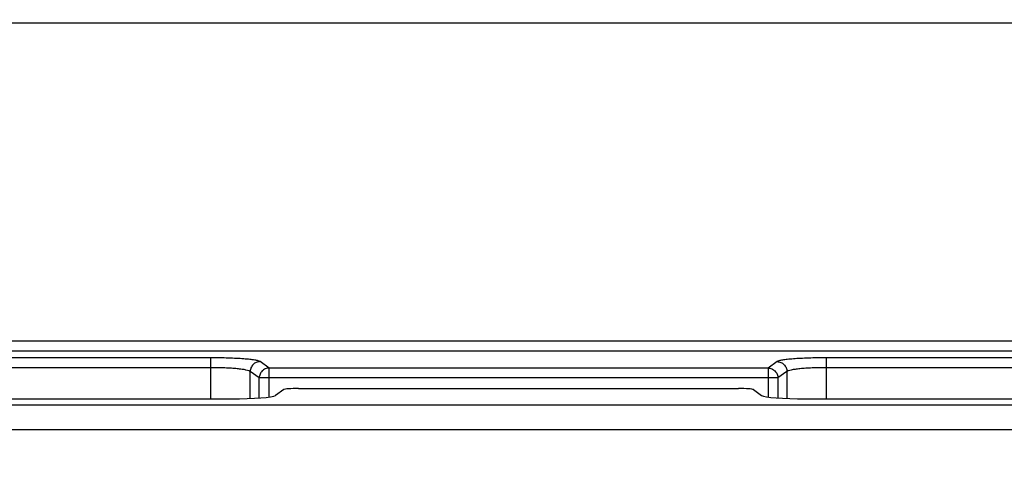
# Model space of a CAD drawing. Header units: millimetres. Extents: x -6054 to 364, y -1866 to 3094.
# Tile 161 of 256: x -4118 to -4019, y 782 to 827. Entities that reach past the tile are written whole.
import ezdxf

# ---------------------------------------------------------------- set-up
doc = ezdxf.new("R2010")
doc.units = ezdxf.units.MM
doc.header["$LTSCALE"] = 65.395
doc.header["$PDSIZE"] = 0.05
doc.layers.get('0').update_dxf_attribs({"linetype": 'CONTINUOUS'})
doc.layers.get('Defpoints').update_dxf_attribs({"linetype": 'CONTINUOUS'})
doc.layers.add('DIM', color=3, linetype='CONTINUOUS')
doc.styles.get("Standard").update_dxf_attribs({"font": 'arial.ttf'})
doc.dimstyles.new('ISO-25', dxfattribs={"dimtxt": 2.5, "dimasz": 2.5, "dimexe": 1.25, "dimexo": 0.625, "dimtad": 1, "dimtxsty": 'STANDARD', "dimcen": 2.5, "dimadec": 0, "dimazin": 0, "dimtfac": 1, "dimtmove": 0, "dimatfit": 3, "dimfxl": 1, "dimarcsym": 0})

# ---------------------------------------------------------------- blocks, each defined once
blk = doc.blocks.new('*D1')
at = {"layer": 'Defpoints', "color": 0}
for p in [(-4193.173, 1042.072), (-3593.173, 683.031), (-3593.173, 628.168)]:
    blk.add_point(p, dxfattribs=at)
at = {"layer": 'DIM', "color": 3, "lineweight": -2}
for p, q in [((-4193.173, 1041.447), (-4193.173, 681.781)), ((-3593.173, 628.793), (-3593.173, 684.281)), ((-4178.173, 683.031), (-3608.173, 683.031))]:
    blk.add_line(p, q, dxfattribs=at)
at = {"layer": 'DIM', "color": 3}
for points in [[(-4178.173, 685.531), (-4178.173, 680.531), (-4193.173, 683.031)], [(-3608.173, 680.531), (-3608.173, 685.531), (-3593.173, 683.031)]]:
    blk.add_solid(points, dxfattribs=at)
at = {"layer": 'DIM', "color": 2, "insert": (-3893.173, 700.841), "char_height": 20, "attachment_point": 5}
blk.add_mtext('600  [23,622]', dxfattribs=at)

msp = doc.modelspace()

# ---------------------------------------------------------------- linework, layer by layer
at = {"linetype": 'Continuous'}
for p, q in [((-3352.019, 826.918), (-4434.328, 826.918)), ((-4593.773, 794.901), (-3192.573, 794.901)), ((-4593.773, 793.905), (-3192.573, 793.905)), ((-4099.212, 793.19), (-4212.134, 793.19)), ((-4099.212, 789.049), (-4099.212, 793.19)), ((-4093.34, 792.157), (-4094.249, 792.806)), ((-4042.097, 792.806), (-4043.007, 792.157)), ((-4037.134, 793.19), (-4037.134, 789.049)), ((-3924.212, 793.19), (-4037.134, 793.19)), ((-4099.212, 792.194), (-4212.134, 792.194)), ((-4095.242, 789.086), (-4095.242, 791.809)), ((-4094.332, 791.161), (-4095.242, 791.809)), ((-4093.34, 789.234), (-4093.34, 792.157)), ((-4043.007, 792.157), (-4093.34, 792.157)), ((-4043.007, 792.157), (-4043.007, 789.234)), ((-4041.104, 791.809), (-4042.014, 791.161)), ((-4041.104, 791.809), (-4041.104, 789.086)), ((-3924.212, 792.194), (-4037.134, 792.194)), ((-4094.332, 789.136), (-4094.332, 791.161)), ((-4042.014, 791.161), (-4094.332, 791.161)), ((-4042.014, 791.161), (-4042.014, 789.136)), ((-4091.861, 789.983), (-4092.688, 789.394)), ((-4090.373, 790.099), (-4045.974, 790.099)), ((-4044.485, 789.983), (-4043.658, 789.394)), ((-4214.192, 789.049), (-4097.154, 789.049)), ((-4039.192, 789.049), (-3922.154, 789.049)), ((-3193.063, 788.426), (-4593.283, 788.426)), ((-3193.063, 785.935), (-4593.283, 785.935))]:
    msp.add_line(p, q, dxfattribs=at)
for centre, major_axis, start_param, end_param in [((-4090.373, 789.967), (1.5, 0), 1.570796, 3.01942), ((-4045.974, 789.967), (1.5, 0), 0.122173, 1.570796), ((-4097.154, 789.442), (4.5, 0), -1.570796, -0.122173), ((-4039.192, 789.442), (4.5, 0), -3.01942, -1.570796)]:
    msp.add_ellipse(centre, major_axis=major_axis, ratio=0.087489, start_param=start_param, end_param=end_param, dxfattribs=at)
for points, knots in [([(-4094.249, 792.806), (-4094.272, 792.822), (-4094.335, 792.851), (-4094.451, 792.888), (-4094.605, 792.924), (-4094.884, 792.975), (-4095.318, 793.03), (-4095.931, 793.086), (-4096.652, 793.131), (-4097.457, 793.164), (-4098.32, 793.185), (-4098.911, 793.19), (-4099.212, 793.19)], [0, 0, 0, 0, 0.016959, 0.041242, 0.072976, 0.112047, 0.211148, 0.335692, 0.481803, 0.644814, 0.819448, 1, 1, 1, 1]), ([(-4094.249, 792.806), (-4094.378, 792.804), (-4094.637, 792.75), (-4094.965, 792.528), (-4095.187, 792.199), (-4095.24, 791.938), (-4095.242, 791.809)], [0, 0, 0, 0, 0.249227, 0.499407, 0.749933, 1, 1, 1, 1]), ([(-4037.134, 793.19), (-4037.435, 793.19), (-4038.026, 793.185), (-4038.889, 793.164), (-4039.694, 793.131), (-4040.415, 793.086), (-4041.028, 793.03), (-4041.462, 792.975), (-4041.741, 792.924), (-4041.895, 792.888), (-4042.011, 792.851), (-4042.074, 792.822), (-4042.097, 792.806)], [0, 0, 0, 0, 0.180552, 0.355185, 0.518196, 0.664308, 0.788852, 0.887953, 0.927024, 0.958758, 0.983041, 1, 1, 1, 1]), ([(-4042.097, 792.806), (-4041.968, 792.804), (-4041.709, 792.75), (-4041.381, 792.528), (-4041.16, 792.199), (-4041.106, 791.938), (-4041.104, 791.809)], [0, 0, 0, 0, 0.249227, 0.499407, 0.749933, 1, 1, 1, 1]), ([(-4095.242, 791.809), (-4095.26, 791.825), (-4095.31, 791.855), (-4095.451, 791.91), (-4095.706, 791.971), (-4096.095, 792.034), (-4096.586, 792.089), (-4097.163, 792.135), (-4098.047, 792.181), (-4098.738, 792.194), (-4099.212, 792.194)], [0, 0, 0, 0, 0.017853, 0.04268, 0.113949, 0.21309, 0.337416, 0.483168, 0.64575, 1, 1, 1, 1]), ([(-4093.34, 792.157), (-4093.468, 792.156), (-4093.728, 792.102), (-4094.056, 791.88), (-4094.277, 791.55), (-4094.331, 791.29), (-4094.332, 791.161)], [0, 0, 0, 0, 0.249227, 0.499407, 0.749933, 1, 1, 1, 1]), ([(-4043.007, 792.157), (-4042.878, 792.156), (-4042.619, 792.102), (-4042.291, 791.88), (-4042.069, 791.55), (-4042.016, 791.29), (-4042.014, 791.161)], [0, 0, 0, 0, 0.249227, 0.499407, 0.749933, 1, 1, 1, 1]), ([(-4037.134, 792.194), (-4037.608, 792.194), (-4038.299, 792.181), (-4039.184, 792.135), (-4039.76, 792.089), (-4040.251, 792.034), (-4040.64, 791.971), (-4040.895, 791.91), (-4041.037, 791.855), (-4041.087, 791.825), (-4041.104, 791.809)], [0, 0, 0, 0, 0.354249, 0.516832, 0.662583, 0.78691, 0.88605, 0.95732, 0.982146, 1, 1, 1, 1])]:
    msp.add_open_spline(points, degree=3, knots=knots, dxfattribs=at)

# ---------------------------------------------------------------- dimensions: what is measured, and where the dimension line sits
at = {"layer": 'DIM'}
dim = msp.add_linear_dim(base=(-3593.173, 683.031), p1=(-4193.173, 1042.072), p2=(-3593.173, 628.168), text='<> []', dimstyle='ISO-25', override={"dimtxt": 20, "dimasz": 15, "dimgap": 5, "dimdec": 0, "dimclrd": 3, "dimclre": 3, "dimclrt": 2, "dimadec": 1, "dimtp": 0.3, "dimtm": 0.3, "dimtofl": 0}, dxfattribs=at)
dim.commit()
dim.dimension.update_dxf_attribs({"geometry": '*D1', "text_midpoint": (-3893.173, 683.031), "dimtype": 160})

doc.saveas('drawing.dxf')
